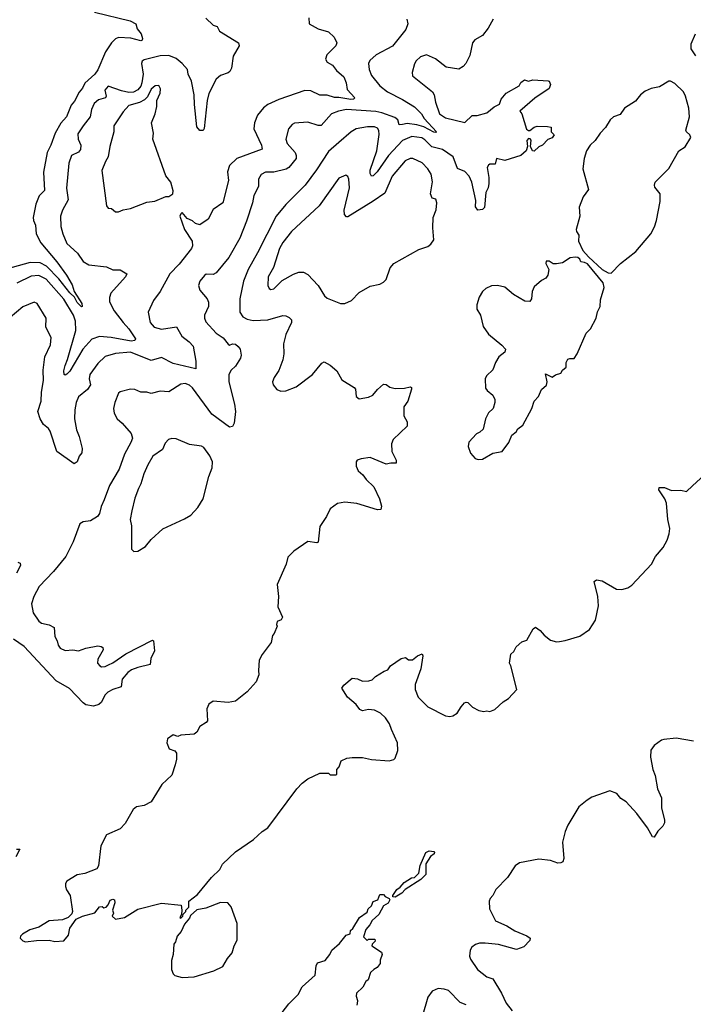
# Model space of a CAD drawing. Extents: x 1468344 to 1613994, y 525695 to 643861.
# Tile 237 of 256: x 1563066 to 1567620, y 565609 to 572262. Entities that reach past the tile are written whole.
import ezdxf

# ---------------------------------------------------------------- set-up
doc = ezdxf.new("R2010")
doc.units = 0

msp = doc.modelspace()

# ---------------------------------------------------------------- linework, layer by layer
at = {"layer": '0CON10XD'}
for points in [[(1563571.9, 572311.9), (1563814.4, 572255), (1563851.4, 572235), (1563860.2, 572200.2), (1563887.2, 572167.2), (1563897.5, 572135), (1563895, 572124.6), (1563885, 572119.1), (1563818, 572138), (1563735, 572140.8), (1563715, 572132.5), (1563686.7, 572105), (1563646.5, 572045), (1563595, 571922.2), (1563575, 571894.4), (1563506.8, 571833.2), (1563491.7, 571798.3), (1563468.2, 571771.8), (1563437.7, 571712.3), (1563415, 571684.5), (1563383.6, 571606.4), (1563345, 571561.8), (1563306.9, 571495), (1563277.5, 571415), (1563253.3, 571365), (1563227.4, 571232.6), (1563235, 571107.5), (1563199.1, 571070.9), (1563176.2, 571015), (1563156.7, 570925), (1563160, 570905), (1563174.2, 570874.2), (1563178.9, 570815), (1563210, 570755), (1563317.9, 570625), (1563382.9, 570535), (1563421.2, 570471.2), (1563434.7, 570424.7), (1563485.6, 570345), (1563488.8, 570325), (1563485, 570322.5), (1563455, 570351.8), (1563437.7, 570387.7), (1563405, 570416.1), (1563330.7, 570510.7), (1563247, 570597), (1563205, 570619.3), (1563137.9, 570622.1), (1562976.1, 570576.1)], [(1565020, 572275), (1565022.5, 572235), (1565085, 572199.4), (1565155, 572180), (1565192.9, 572145), (1565210, 572105), (1565204.3, 572085.7), (1565141.8, 572025), (1565133.2, 571995), (1565145, 571975.5), (1565181.5, 571955), (1565208.1, 571918.1), (1565257.5, 571875), (1565274, 571835), (1565280.3, 571790.3), (1565331.4, 571735), (1565324, 571725), (1565305, 571722.6), (1565225, 571737.1), (1565195, 571735.8), (1565145, 571752.5), (1565095, 571752.5), (1565035, 571780.9), (1564994.7, 571784.7), (1564817.8, 571722.2), (1564745, 571688.6), (1564714.6, 571665.4), (1564675, 571617.5), (1564653.6, 571565), (1564649.4, 571525), (1564701.5, 571415), (1564705, 571386.7), (1564533.3, 571325), (1564483.9, 571276.1), (1564472.2, 571235), (1564478.1, 571175), (1564439.4, 571025), (1564375, 570978.6), (1564341.2, 570915), (1564285, 570875.6), (1564255.5, 570885.5), (1564235, 570904), (1564199.5, 570919.5), (1564165, 570960), (1564155, 570950), (1564150, 570935), (1564180.8, 570845), (1564233.1, 570765), (1564235.6, 570735), (1564227.1, 570715), (1564145, 570609.4), (1564082.2, 570545), (1564015.6, 570425), (1563970, 570365), (1563934.6, 570285.4), (1563948.6, 570215), (1563974.6, 570184.6), (1564025, 570170.9), (1564127.1, 570187.1), (1564162.9, 570122.9), (1564212.5, 570085), (1564238.6, 570055), (1564256.9, 569955), (1564256.3, 569903.7), (1564105, 569940), (1564025, 569980), (1563955, 569958.2), (1563815.2, 570015.2), (1563715, 570006.6), (1563644.6, 569985.4), (1563595, 569940), (1563540.5, 569865), (1563536.4, 569835), (1563545.4, 569795), (1563525, 569763.1), (1563465, 569714.2), (1563447.9, 569675), (1563438.5, 569625), (1563436.4, 569565), (1563449.8, 569489.8), (1563469.4, 569445), (1563488.8, 569365), (1563486.2, 569335), (1563467.6, 569312.4), (1563455, 569273.8), (1563435, 569261.4), (1563317.9, 569345), (1563272.7, 569482.7), (1563260.3, 569500.3), (1563226.4, 569526.4), (1563205.4, 569565.4), (1563189.5, 569615), (1563211.1, 569685), (1563213.1, 569745), (1563226.7, 569825), (1563225.6, 569894.4), (1563235.4, 569984.6), (1563274.4, 570065), (1563280, 570115), (1563244, 570185), (1563246.2, 570245), (1563185, 570343.3), (1563165, 570353.8), (1563087.2, 570322.8), (1562915, 570178.6)], [(1564325, 572272), (1564375, 572225.7), (1564402, 572215), (1564417.5, 572185), (1564545, 572106.2), (1564550, 572085), (1564510, 572015), (1564497.5, 571935), (1564488.1, 571911.9), (1564475, 571902), (1564423.9, 571886.1), (1564395, 571860), (1564345, 571762.5), (1564333.9, 571716.1), (1564313, 571527), (1564306.4, 571513.6), (1564285, 571512.5), (1564265, 571537.5), (1564248.1, 571688.1), (1564246.6, 571755), (1564227.8, 571847.7), (1564206.5, 571895), (1564200, 571925), (1564165.5, 571965), (1564125, 572000), (1564075, 572019.6), (1564017.2, 572017.2), (1563908.3, 571991.7), (1563895, 571981.1), (1563890.3, 571965), (1563900.8, 571895), (1563893.2, 571835), (1563885, 571811.8), (1563865, 571789.2), (1563836.6, 571773.4), (1563805, 571770.5), (1563755, 571781.2), (1563665, 571812.7), (1563642.1, 571785), (1563650.9, 571745), (1563646.7, 571735), (1563600.1, 571719.9), (1563568.9, 571695), (1563552.3, 571655), (1563543.8, 571605), (1563494.6, 571545), (1563460.2, 571489.8), (1563460.9, 571455), (1563479.6, 571415), (1563478.6, 571385), (1563463.3, 571366.7), (1563416.5, 571343.5), (1563398.4, 571291.6), (1563382.8, 571122.8), (1563393.9, 571045), (1563355.4, 570975), (1563342.9, 570935), (1563345.5, 570865), (1563357.5, 570815), (1563385, 570748.8), (1563457.1, 570685), (1563495, 570627.5), (1563534, 570605), (1563653, 570593), (1563695, 570571.2), (1563745, 570572.5), (1563790, 570545), (1563782.5, 570525), (1563682.9, 570415), (1563673.1, 570385), (1563673.5, 570355), (1563705.4, 570295), (1563765.3, 570215), (1563805, 570172.5), (1563849.7, 570105), (1563845, 570093.9), (1563821.1, 570088.9), (1563685, 570114.8), (1563605, 570120.7), (1563555, 570102.7), (1563493.9, 570036.1), (1563405, 569887.1), (1563385, 569866), (1563375, 569861.2), (1563367.5, 569865), (1563365, 569890), (1563373.2, 569925), (1563390.4, 569965), (1563445, 570162), (1563443.3, 570225), (1563429.2, 570265), (1563365, 570372.7), (1563245, 570508), (1563195, 570534), (1563145, 570528.3), (1563047.5, 570482.5)], [(1566268.1, 572265), (1566233.3, 572205), (1566195, 572155.8), (1566142.5, 572125), (1566126.7, 572105), (1566109.5, 572020.5), (1566083.1, 571965), (1566064.2, 571945), (1566035, 571927.5), (1565950.2, 571940.2), (1565878.1, 571998.1), (1565815.6, 572025.6), (1565775, 572011.4), (1565746.2, 571985), (1565735.7, 571964.3), (1565718.8, 571905), (1565723, 571883), (1565856.2, 571775), (1565867.5, 571755), (1565876.5, 571705), (1565904.7, 571625), (1565945, 571599.8), (1566075, 571568.5), (1566125, 571614.3), (1566158.8, 571615), (1566225, 571632), (1566275, 571672.3), (1566309.8, 571690.2), (1566321.8, 571725), (1566355.7, 571765), (1566442.5, 571815), (1566455, 571837.5), (1566480, 571855), (1566505, 571847.5), (1566535, 571856.2), (1566638, 571848), (1566646.1, 571846.1), (1566654.2, 571825), (1566645, 571798), (1566548.9, 571731.1), (1566446.7, 571645), (1566460, 571625), (1566493.2, 571523.2), (1566505, 571513.3), (1566515, 571513.3), (1566543.8, 571535), (1566565, 571542), (1566635, 571540), (1566660, 571535), (1566660, 571505), (1566680, 571485), (1566665, 571463.3), (1566637, 571453), (1566600, 571415), (1566576.6, 571403.4), (1566545, 571374.6), (1566532, 571375), (1566520, 571405), (1566525, 571447.5), (1566517.5, 571457.5), (1566505, 571458.8), (1566494.3, 571445.7), (1566500, 571405), (1566490.8, 571375), (1566453.8, 571345), (1566345, 571311.1), (1566290, 571325), (1566280, 571285), (1566245, 571285.6), (1566235, 571280), (1566227.3, 571262.7), (1566238.8, 571195), (1566237.5, 571155), (1566233.2, 571126.8), (1566217.5, 571095), (1566207.5, 570992.5), (1566195, 570978.8), (1566163.3, 570975), (1566147.1, 570997.1), (1566150.8, 571040.8), (1566122.3, 571165), (1566105, 571204.2), (1566075, 571235.6), (1566025, 571257.5), (1565996.5, 571336.5), (1565925, 571384), (1565852.4, 571402.4), (1565805, 571451.3), (1565785, 571464.2), (1565717, 571473), (1565655, 571446), (1565559.4, 571345), (1565482.9, 571235), (1565455, 571206.7), (1565445.7, 571205.7), (1565435, 571223.3), (1565436.3, 571245), (1565480.7, 571375), (1565496.8, 571486.8), (1565495, 571513.3), (1565485, 571528.6), (1565465, 571537.1), (1565417.2, 571537.2), (1565341.2, 571525), (1565307.1, 571505), (1565225, 571432.5), (1565155, 571371.4), (1565072.6, 571247.4), (1564995.4, 571145), (1564865, 571014.4), (1564800.4, 570935), (1564674.3, 570685.7), (1564610, 570575), (1564580.4, 570495), (1564554.5, 570375), (1564555.5, 570285), (1564573.9, 570253.9), (1564605, 570237.9), (1564645, 570229.6), (1564745, 570233.8), (1564845, 570264.4), (1564865, 570261.9), (1564888.9, 570248.9), (1564902.9, 570235), (1564904.5, 570215), (1564865.6, 570135), (1564848.9, 570071.1), (1564852.2, 570005), (1564845.6, 569964.4), (1564817.9, 569892.1), (1564786.2, 569845), (1564776.2, 569815), (1564780, 569795), (1564805, 569762.5), (1564831.7, 569751.7), (1564865.9, 569754.1), (1564935, 569781.2), (1565045, 569863.8), (1565108.3, 569941.7), (1565125, 569950), (1565165, 569926.7), (1565209.5, 569889.5), (1565245, 569828.8), (1565327.7, 569777.7), (1565336.2, 569765), (1565340, 569715), (1565360.7, 569700.7), (1565425, 569711.2), (1565454.2, 569725.8), (1565485, 569763.3), (1565525, 569798.8), (1565545, 569796.2), (1565569.7, 569779.7), (1565605, 569770.8), (1565668.8, 569771.2), (1565705, 569781.2), (1565715, 569777.5), (1565716, 569765), (1565690, 569685), (1565662.5, 569645), (1565662.9, 569622.9), (1565663.8, 569585), (1565686.2, 569545), (1565686.7, 569515), (1565591.2, 569425), (1565580, 569395), (1565582.5, 569345), (1565610.8, 569285), (1565612.5, 569265), (1565575, 569266), (1565545, 569258.8), (1565435, 569304.2), (1565375, 569295.8), (1565347.5, 569285), (1565340, 569275), (1565340, 569245), (1565355, 569213.3), (1565387, 569187), (1565408.8, 569155), (1565461.2, 569105), (1565498.8, 569025), (1565512, 568975), (1565507.3, 568952.7), (1565485, 568950), (1565346.1, 568993.9), (1565265, 569002.5), (1565215, 568993.3), (1565164.2, 568955.8), (1565141.2, 568905), (1565095, 568837.5), (1565085, 568732.5), (1565075, 568726.7), (1565015, 568735.8), (1564919.2, 568670.8), (1564878.8, 568631.2), (1564867.3, 568582.7), (1564808, 568445), (1564815.8, 568365), (1564812, 568295), (1564843.3, 568225), (1564835, 568207.5), (1564807.5, 568195), (1564802.5, 568175), (1564807, 568163), (1564787.5, 568115), (1564775, 568100), (1564767, 568053), (1564706.4, 567973.6), (1564686.1, 567933.9), (1564680, 567865), (1564683.8, 567835), (1564665, 567787.5), (1564605, 567720), (1564525, 567657.5), (1564475, 567648.6), (1564375, 567656.7), (1564345, 567636.7), (1564332, 567605), (1564336.7, 567525), (1564327.3, 567512.7), (1564285, 567486.7), (1564263, 567447), (1564246, 567434), (1564155, 567426.7), (1564135, 567417.5), (1564105, 567428.8), (1564065, 567403.3), (1564061.2, 567375), (1564077.5, 567335), (1564115, 567322.5), (1564125.7, 567305.7), (1564126.2, 567265), (1564118.1, 567228.1)], [(1565684, 572265), (1565691.4, 572235), (1565676.9, 572195), (1565587.3, 572082.7), (1565475.8, 572025), (1565433.3, 571986.7), (1565424.4, 571965), (1565430, 571925), (1565445, 571884.2), (1565500.4, 571815), (1565552.9, 571775), (1565653.3, 571723.3), (1565735, 571672.7), (1565782.9, 571625), (1565800, 571595), (1565883.8, 571505), (1565879.7, 571500.3), (1565865, 571502.5), (1565798, 571538), (1565751.9, 571551.9), (1565685, 571561.5), (1565654.2, 571555), (1565632.8, 571552.7), (1565622.7, 571585), (1565601.4, 571601.4), (1565515, 571633.7), (1565475, 571642.4), (1565275, 571655.2), (1565222, 571645), (1565174.3, 571625), (1565105, 571548.2), (1565085, 571547.9), (1565015, 571569.6), (1564925, 571561.9), (1564908.8, 571555), (1564883.3, 571525), (1564865.6, 571455), (1564875.6, 571425), (1564927.8, 571365), (1564935.5, 571345), (1564934.4, 571325), (1564885, 571264.2), (1564867, 571253), (1564785, 571231.1), (1564729.1, 571230.9), (1564698.1, 571215), (1564680, 571185), (1564680.6, 571135), (1564648.5, 571075), (1564640, 571025), (1564599.6, 570900.4)], [(1567632.5, 572165), (1567603.3, 572096.7), (1567604, 572065), (1567635, 572017.5)], [(1567065, 570548.8), (1567127.5, 570615), (1567232.5, 570695), (1567333.3, 570815), (1567357.7, 570862.3), (1567371.2, 570905), (1567395.8, 571034.2), (1567395.8, 571085), (1567360.9, 571130.9), (1567357.5, 571145), (1567362.5, 571165), (1567454.1, 571255.9), (1567523.3, 571375), (1567565, 571402.5), (1567602.5, 571465), (1567597.5, 571485), (1567573.3, 571505), (1567570, 571515), (1567594, 571605), (1567589.2, 571665), (1567568.2, 571745), (1567554.4, 571775), (1567495, 571830), (1567465, 571846), (1567454.1, 571845.9), (1567391.7, 571808.3), (1567335, 571797.5), (1567295, 571778.8), (1567262.2, 571755), (1567245, 571730.8), (1567228.9, 571711.1), (1567154.4, 571665), (1567125, 571621.9), (1567080, 571605), (1567057.1, 571585), (1567026.9, 571533.1), (1566990.8, 571495), (1566956, 571445), (1566922, 571415), (1566898, 571375), (1566882, 571325), (1566874, 571255), (1566911.2, 571115), (1566876, 571065), (1566849.2, 570995), (1566852.5, 570935), (1566828.8, 570845), (1566830.5, 570830.5), (1566845.6, 570805.6), (1566844.7, 570765), (1566873.2, 570703.2), (1566910.8, 570660.8), (1567005, 570574.4), (1567045, 570550.8), (1567065, 570548.8)], [(1563735, 570963.3), (1563765, 570976.2), (1563815, 570986.2), (1563925, 571030), (1563980, 571035), (1564055, 571067.5), (1564075, 571067.5), (1564102.5, 571085), (1564103.3, 571105), (1564088.8, 571165), (1564055, 571207.5), (1563966.2, 571455), (1563970.8, 571495), (1563956.7, 571565), (1563981.9, 571625), (1563994, 571675), (1563992.5, 571715), (1564015.6, 571765), (1564018.6, 571795), (1564007.8, 571817.8), (1563982, 571815), (1563955, 571793.1), (1563929.4, 571740.6), (1563910.3, 571719.7), (1563877, 571703), (1563805, 571682.5), (1563765, 571640.6), (1563702.7, 571545), (1563702.5, 571505), (1563675.7, 571405), (1563664.2, 571335), (1563645.8, 571304.2), (1563622.7, 571242.7), (1563653.9, 571003.9), (1563665, 570987.5), (1563686.2, 570986.2), (1563715, 570963.3), (1563735, 570963.3)], [(1565265, 570344.2), (1565308.8, 570365), (1565361.7, 570418.3), (1565435, 570461.4), (1565500, 570475), (1565525, 570487.5), (1565543.6, 570506.4), (1565570, 570585), (1565596.7, 570615), (1565765, 570710), (1565825, 570730), (1565846.7, 570745), (1565866.2, 570775), (1565858.8, 570855), (1565862, 570925), (1565882.3, 570977.7), (1565886, 571025), (1565879.1, 571049.1), (1565855, 571056.2), (1565843.1, 571085), (1565856, 571166), (1565848.2, 571218.2), (1565825.6, 571255), (1565787.5, 571295), (1565724.6, 571324.6), (1565705, 571323.2), (1565671.7, 571308.3), (1565584.8, 571205.2), (1565535, 571090.9), (1565455.2, 571034.8), (1565285, 570930.8), (1565275, 570930.8), (1565263.1, 570945), (1565260.5, 570975), (1565296.9, 571125), (1565292.5, 571185), (1565285, 571203.3), (1565272.3, 571212.3), (1565225, 571190.8), (1565091.4, 571005), (1564905, 570831.9), (1564845, 570755.6), (1564823.9, 570715), (1564782.6, 570587.4), (1564745.6, 570525), (1564744.3, 570465), (1564753.8, 570445), (1564765, 570440), (1564785, 570444.3), (1564841.1, 570498.9), (1564917.6, 570542.4), (1564954.4, 570555.6), (1564985, 570555.8), (1565015, 570540), (1565085, 570466.2), (1565127, 570397), (1565145, 570381.2), (1565234.3, 570344.3), (1565265, 570344.2)], [(1564599.6, 570900.4), (1564555.5, 570785), (1564481.1, 570655), (1564395, 570551.4), (1564375, 570541.4), (1564328.1, 570541.9), (1564315, 570534.2), (1564284.3, 570495), (1564275.8, 570465), (1564284, 570435), (1564333.3, 570375), (1564343.9, 570353.9), (1564342.9, 570325), (1564316.5, 570265), (1564315.6, 570245), (1564325, 570220), (1564394.7, 570144.8), (1564441.5, 570111.5), (1564475, 570070), (1564485, 570063.8), (1564505, 570070.8), (1564525, 570068.6), (1564544.5, 570054.5), (1564556.2, 570035), (1564562.9, 569995), (1564560, 569975), (1564525, 569921.2), (1564496.2, 569895), (1564480, 569865), (1564480.9, 569815), (1564518.2, 569665), (1564524.3, 569615.7), (1564515.8, 569535), (1564505, 569514), (1564485, 569509.4), (1564365, 569597.5), (1564235, 569775.5), (1564215, 569792.1), (1564185, 569804.6), (1564155, 569800), (1564075, 569746.9), (1564015, 569752.2), (1563955, 569737.1), (1563925, 569745.7), (1563885, 569745.7), (1563845, 569762.9), (1563815, 569765.8), (1563745, 569746.7), (1563735, 569737.5), (1563710.6, 569675), (1563701.4, 569635), (1563706.1, 569603.9), (1563725.8, 569565), (1563760, 569535), (1563819.4, 569465), (1563828.5, 569435), (1563818.5, 569405), (1563775, 569326), (1563738.5, 569225), (1563673.6, 569115), (1563637.9, 569017.9), (1563617.1, 568972.9), (1563606.2, 568925), (1563591.9, 568905), (1563545, 568876.5), (1563495, 568868), (1563472.5, 568855), (1563427.8, 568735), (1563379.5, 568635), (1563295, 568533.5), (1563198.5, 568431.5), (1563161.2, 568365), (1563146.2, 568315), (1563158.5, 568255), (1563195, 568198.9), (1563215, 568184.5), (1563265, 568172.5), (1563298.6, 568155), (1563303.5, 568095), (1563320, 568065), (1563325.8, 568035), (1563340, 568015), (1563375, 567998.6), (1563425, 568003.8), (1563465, 567997.5), (1563513.9, 568016.1), (1563595, 568030.8), (1563617.3, 568027.3), (1563629.2, 568019.2), (1563631.2, 568005), (1563595, 567940), (1563593.3, 567915), (1563607.5, 567895), (1563619.3, 567889.3), (1563645, 567892), (1563666.9, 567903.1), (1563695, 567915.8), (1563783.6, 567976.4), (1563965, 568070), (1563970, 568065), (1563977, 567997), (1563953.6, 567946.4), (1563947.5, 567905), (1563864.5, 567885.5), (1563821.7, 567868.3), (1563798.1, 567851.9), (1563760, 567805), (1563752.5, 567755), (1563695, 567735.7), (1563662.6, 567717.4), (1563642.4, 567697.6), (1563619.8, 567650.2), (1563602.5, 567635), (1563565, 567624.2), (1563513.2, 567633.2), (1563495.7, 567645), (1563403.7, 567743.6), (1563313.6, 567795), (1563095.8, 568025.8), (1563025.3, 568075.3)], [(1566165, 569290), (1566195, 569293.3), (1566265, 569333.3), (1566328.8, 569345), (1566374.2, 569405.8), (1566393.3, 569455), (1566421.7, 569478.3), (1566433.6, 569496.4), (1566468.8, 569521.2), (1566528.8, 569635), (1566543.3, 569685), (1566574, 569716), (1566595, 569762.5), (1566628.3, 569791.7), (1566633.3, 569815), (1566621.7, 569868.3), (1566665, 569847.5), (1566688.3, 569861.7), (1566725, 569872.5), (1566736.7, 569893.3), (1566760, 569915), (1566761.2, 569945), (1566772.3, 569967.7), (1566785, 569973.3), (1566815, 569972.5), (1566836.1, 570003.9), (1566896.7, 570145), (1566925.8, 570174.2), (1566963.8, 570245), (1566972.7, 570287.3), (1566990, 570325), (1566991.7, 570368.3), (1567017.7, 570452.3), (1567010, 570485), (1566905, 570611.8), (1566885, 570622.1), (1566860, 570625), (1566852.9, 570645), (1566840, 570655), (1566821.9, 570658.1), (1566788, 570652), (1566735, 570620), (1566695, 570612.5), (1566673, 570613), (1566645, 570630), (1566625, 570630), (1566622.5, 570615), (1566643, 570573), (1566636.7, 570535), (1566623.9, 570516.1), (1566595, 570500), (1566543.9, 570456.1), (1566531.2, 570425), (1566526.2, 570375), (1566515, 570357.5), (1566480.5, 570360.5), (1566405, 570406), (1566345, 570454), (1566295.8, 570465.8), (1566255, 570464), (1566216.7, 570445), (1566196.2, 570425), (1566173, 570387), (1566156.7, 570335), (1566157, 570307), (1566182.5, 570265), (1566199.3, 570189.3), (1566235, 570136.7), (1566325, 570063.3), (1566350, 570035), (1566346.2, 570015), (1566305, 569983.3), (1566282, 569945), (1566264.1, 569895.9), (1566222.5, 569855), (1566213.6, 569836.4), (1566215, 569772.5), (1566225.8, 569755.8), (1566265.5, 569725.5), (1566278.6, 569695), (1566279.2, 569675), (1566268, 569635), (1566236, 569605), (1566214.5, 569565.5), (1566199.2, 569495), (1566176.7, 569475), (1566155, 569463.8), (1566102.7, 569407.3), (1566098.3, 569378.3), (1566115, 569332.5), (1566145, 569297.5), (1566165, 569290)], [(1563838.7, 568668.7), (1563865, 568670.5), (1563917.4, 568702.6), (1563955, 568750), (1564035, 568822.5), (1564181.2, 568888.8), (1564223.3, 568915), (1564271.2, 568965), (1564305.8, 569025), (1564344.3, 569175), (1564366.9, 569235), (1564369.2, 569275), (1564352.9, 569315), (1564310.9, 569370.9), (1564295, 569380.8), (1564215, 569392.5), (1564125, 569430), (1564095, 569431.2), (1564073.3, 569425), (1564049.3, 569400.7), (1564031.7, 569358.3), (1563967.4, 569312.6), (1563932.9, 569255), (1563905, 569193.3), (1563886.5, 569125), (1563868.9, 569095), (1563845, 569030), (1563825, 568942.5), (1563812.5, 568885), (1563821.2, 568841.2), (1563821.4, 568685), (1563838.7, 568668.7)], [(1564118.1, 567228.1), (1564095, 567158), (1564027.1, 567095), (1563955, 566978), (1563907, 566953), (1563855, 566943.8), (1563834.4, 566925.6), (1563778.7, 566831.3), (1563745.7, 566794.3), (1563652.5, 566755), (1563615, 566680), (1563598.8, 566545), (1563588.8, 566525), (1563507.1, 566492.9), (1563455, 566482.9), (1563385, 566440), (1563376.2, 566425), (1563376, 566405), (1563382.3, 566382.3), (1563408.8, 566345), (1563423.3, 566235), (1563419.3, 566220.7), (1563393.6, 566196.4), (1563355, 566180), (1563265, 566172), (1563195, 566131.2), (1563135, 566111.2), (1563085, 566082.5), (1563071.7, 566068.3), (1563070, 566055), (1563087, 566037), (1563105, 566030), (1563179.5, 566039.5), (1563265, 566042), (1563305, 566032.9), (1563365, 566037.5), (1563396, 566075), (1563406.1, 566123.9), (1563447.5, 566185), (1563490, 566205), (1563575, 566226.7), (1563605, 566267.5), (1563625, 566270), (1563635, 566260), (1563650, 566265), (1563665, 566280), (1563677, 566313), (1563695, 566320), (1563706.7, 566315), (1563708.8, 566295), (1563693.9, 566246.1), (1563700, 566225), (1563692.5, 566205), (1563713.6, 566183.6), (1563773.9, 566196.1), (1563865, 566251.2), (1564025, 566292.5), (1564158.3, 566278.3), (1564162.5, 566245), (1564160, 566215), (1564150, 566195), (1564155, 566190), (1564170, 566205), (1564171.7, 566218.3), (1564190, 566235), (1564190, 566245), (1564210, 566265), (1564210, 566305), (1564269.5, 566350.5), (1564363.8, 566465), (1564419.4, 566520.6), (1564438, 566555), (1564525, 566638.8), (1564647.7, 566722.3), (1564705, 566777.5), (1564745, 566802.5), (1564940, 567065), (1564975, 567102.5), (1565015, 567132.5), (1565095, 567170), (1565155, 567170), (1565165, 567160), (1565205, 567160), (1565210, 567165), (1565210, 567195), (1565227, 567213), (1565240, 567255), (1565278.3, 567271.7), (1565315, 567277.5), (1565385, 567276.7), (1565445, 567263.8), (1565565, 567253.8), (1565595, 567263.3), (1565605, 567272.5), (1565623.3, 567325), (1565621.2, 567375), (1565579.2, 567465), (1565567.5, 567505), (1565538.8, 567545), (1565505.8, 567575.8), (1565465, 567596.2), (1565425, 567600), (1565385, 567592.5), (1565365, 567600), (1565340, 567635), (1565283.3, 567685), (1565243.3, 567745), (1565257.5, 567765), (1565315, 567812.5), (1565349.3, 567809.3), (1565385, 567792.5), (1565426.4, 567793.6), (1565448.3, 567801.7), (1565472.5, 567825), (1565529.3, 567859.3), (1565555, 567870), (1565574.1, 567895.9), (1565645, 567946.7), (1565675, 567952.5), (1565695, 567937.5), (1565723, 567937), (1565756.4, 567963.6), (1565786.7, 567976.7), (1565792.5, 567962.5), (1565779.2, 567875), (1565740.3, 567769.7), (1565740, 567735), (1565760, 567685), (1565825, 567618.8), (1565945, 567557.5), (1565975, 567553.3), (1565995, 567557.5), (1566023.9, 567576.1), (1566051.2, 567618.8), (1566074.1, 567645.9), (1566085, 567650), (1566095, 567647.5), (1566126.4, 567616.4), (1566170, 567595), (1566205, 567586.7), (1566225, 567592.5), (1566245, 567587.5), (1566278.8, 567601.2), (1566335, 567653.3), (1566370, 567675), (1566427.5, 567735), (1566387.5, 567895), (1566377.5, 567915), (1566387.5, 567975), (1566406.1, 567993.9), (1566422.5, 568025), (1566461.7, 568058.3), (1566495, 568070), (1566537.5, 568145), (1566553, 568157), (1566585.9, 568135.9), (1566612.9, 568102.9), (1566655, 568068.8), (1566695, 568058.8), (1566715, 568060), (1566755, 568066.2), (1566853, 568097), (1566918.3, 568141.7), (1566958.8, 568205), (1566978.8, 568301.2), (1566974, 568365), (1566950, 568465), (1566965, 568476.2), (1567005, 568470), (1567100, 568415), (1567137.3, 568412.7), (1567177, 568423), (1567205, 568441.2), (1567337.3, 568582.7), (1567364, 568635), (1567415.4, 568694.6), (1567444.3, 568745), (1567457.7, 568787.7), (1567460.8, 568825), (1567447.5, 568885), (1567438.8, 568995), (1567426.7, 569025), (1567387.5, 569085), (1567390, 569100), (1567425, 569100), (1567471.7, 569081.7), (1567535, 569083.8), (1567575, 569074), (1567615, 569112.5), (1567695, 569187.5)], [(1563055, 568595.7), (1563070.8, 568590.8), (1563072.9, 568575), (1563045, 568521.2)], [(1567622.5, 567387.5), (1567505, 567406.2), (1567421.7, 567398.3), (1567405, 567393.3), (1567355, 567357.5), (1567334.1, 567325.9), (1567331.7, 567278.3), (1567345.8, 567195), (1567362.5, 567155), (1567378.6, 567065), (1567406, 567005), (1567404.2, 566934.2), (1567426, 566855), (1567426, 566835), (1567415, 566813.3), (1567381.2, 566778.8), (1567355, 566737.5), (1567345, 566740), (1567310.5, 566800.5), (1567238.3, 566898.3), (1567166.9, 566976.9), (1567129.2, 566999.2), (1567104.2, 567034.2), (1567055, 567051.2), (1566935, 567008), (1566902.1, 566987.9), (1566847, 566943), (1566771.7, 566818.3), (1566753.4, 566776.6), (1566736.9, 566705), (1566746, 566595), (1566737.7, 566572.3), (1566725, 566563.8), (1566705, 566562), (1566655, 566580), (1566575, 566590), (1566444.4, 566565.6), (1566415, 566543.8), (1566364, 566465), (1566286.1, 566383.9), (1566265.8, 566344.2), (1566246.7, 566325), (1566240, 566305), (1566243.3, 566255), (1566282.4, 566172.4), (1566359.4, 566139.4), (1566414.4, 566104.4), (1566495, 566072.5), (1566517.5, 566055), (1566515, 566040), (1566475, 565997.5), (1566425, 565980), (1566302.7, 566012.7), (1566212.1, 566022.1), (1566175, 566021.1), (1566147.4, 566012.6), (1566122, 565995), (1566110.8, 565975), (1566107.1, 565935), (1566112.9, 565915), (1566161.4, 565845), (1566225, 565794.4), (1566265, 565781.2), (1566322.9, 565685), (1566355, 565617.5), (1566395, 565565.8)], [(1563045, 566656.2), (1563067.5, 566657.5), (1563040, 566605)], [(1565605, 566331.9), (1565590, 566335), (1565590, 566345), (1565615.5, 566384.5), (1565639.4, 566400.6), (1565665, 566433.1), (1565715, 566463.8), (1565735, 566466), (1565765.8, 566495), (1565772.8, 566547.2), (1565811.9, 566635), (1565835, 566645.5), (1565865, 566641.4), (1565871.4, 566635), (1565868.6, 566625), (1565842.6, 566607.4), (1565811.4, 566558.6), (1565811.4, 566485), (1565778, 566452), (1565671.2, 566385), (1565650.5, 566359.5), (1565605, 566331.9)], [(1564803.3, 565505), (1564887, 565613), (1564950, 565675), (1564975, 565727.5), (1565063.6, 565806.4), (1565070.7, 565869.3), (1565080.7, 565889.3), (1565131.2, 565905), (1565163.3, 565945), (1565177.5, 565975), (1565229.3, 566020.7), (1565273.6, 566076.4), (1565300, 566085), (1565301.7, 566108.3), (1565318.3, 566121.7), (1565363.3, 566195), (1565415, 566232.5), (1565422.5, 566255), (1565445, 566273.3), (1565457, 566303), (1565486.7, 566315), (1565500, 566350), (1565525, 566351.2), (1565537.7, 566337.7), (1565563.8, 566325), (1565568.6, 566315), (1565558, 566292), (1565525, 566273.3), (1565494.3, 566215.7)], [(1564165, 565790), (1564245, 565793.8), (1564380, 565835), (1564440, 565865), (1564471.2, 565918.8), (1564503.6, 565956.4), (1564516.1, 566003.9), (1564537.7, 566042.3), (1564537.5, 566155), (1564495, 566267.5), (1564473.9, 566293.9), (1564425, 566296.2), (1564325, 566257.5), (1564263, 566247), (1564221.7, 566208.3), (1564215, 566190), (1564180, 566150), (1564158.3, 566101.7), (1564130.5, 566069.5), (1564119.5, 566030.5), (1564108.8, 566015), (1564103.8, 565945), (1564092.5, 565905), (1564093.8, 565845), (1564103.3, 565815), (1564115, 565803.3), (1564165, 565790)], [(1565494.3, 566215.7), (1565450, 566175), (1565434.4, 566145.6), (1565406.7, 566115), (1565390, 566065), (1565415, 566040), (1565425, 566050), (1565468.3, 566048.3), (1565470, 566035), (1565450, 566015), (1565447.5, 566005), (1565511.7, 565961.7), (1565517.5, 565945), (1565503, 565907), (1565502.5, 565885), (1565483, 565857), (1565460, 565845), (1565437, 565823), (1565422.5, 565775), (1565407, 565763), (1565386.7, 565725), (1565343.3, 565685), (1565340, 565665), (1565350, 565635), (1565348.8, 565615), (1565345, 565602.5)], [(1566085, 565605.5), (1566045, 565621.9), (1565965, 565701.5), (1565935, 565712.2), (1565895, 565715.7), (1565855, 565698.8), (1565825, 565657.5), (1565787.1, 565525)]]:
    msp.add_lwpolyline(points, dxfattribs=at)

doc.saveas('drawing.dxf')
